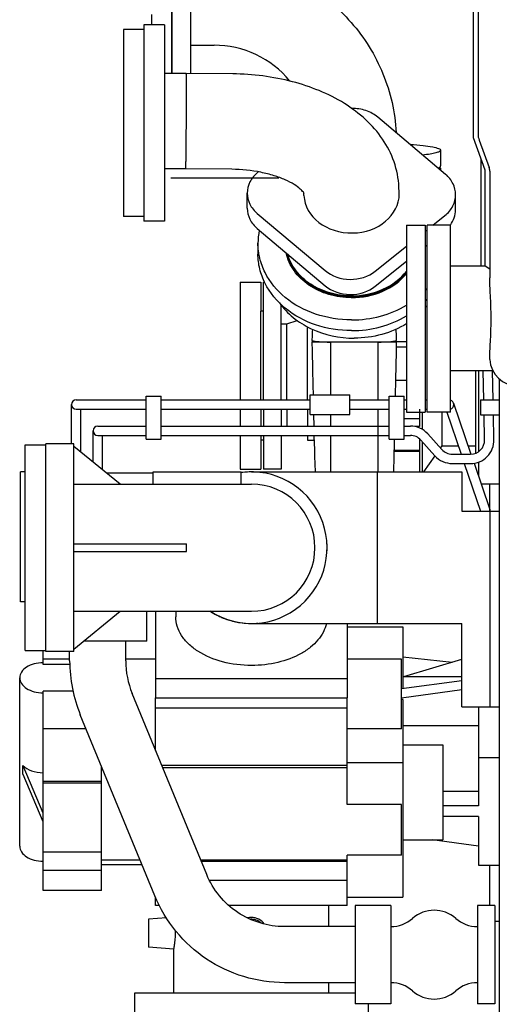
# Model space of a CAD drawing. Header units: millimetres. Extents: x 0 to 1189, y 0 to 841.
# Tile 57 of 77: x 604 to 630, y 575 to 627. Entities that reach past the tile are written whole.
import ezdxf

# ---------------------------------------------------------------- set-up
doc = ezdxf.new("R2010")
doc.units = ezdxf.units.MM
doc.header["$LTSCALE"] = 65.395
doc.layers.get('0').update_dxf_attribs({"linetype": 'CONTINUOUS'})
for name, color, linetype in [('1907_060000_TLKS_KGS_V_ABL6', 7, 'CONTINUOUS'), ('1907_061000_TLKS_KGS_V_ABL7', 7, 'CONTINUOUS'), ('1907_641000_07_SIMPLE1_T1_X_PBL9', 7, 'CONTINUOUS'), ('1907_641000_07_SIMPLE1_X_ABL8', 7, 'CONTINUOUS'), ('1907_644000_03_SIMPLE1_T1_X_PBL25', 7, 'CONTINUOUS'), ('1907_644000_03_SIMPLE1_T2_X_PBL23', 7, 'CONTINUOUS'), ('1907_644000_03_SIMPLE1_X_ABL22', 7, 'CONTINUOUS'), ('1907_644000_04_SIMPLE1_T1_X_PBL33', 7, 'CONTINUOUS'), ('1907_644000_04_SIMPLE1_X_ABL32', 7, 'CONTINUOUS'), ('1907_765000_04_SIMPLE1_A_ABL26', 7, 'CONTINUOUS'), ('1907_765000_04_SIMPLE1_T1_A_PBL27', 7, 'CONTINUOUS'), ('1907_765000_04_SIMPLE1_T2_A_PBL30', 7, 'CONTINUOUS'), ('1907_833000_32_SIMPLE1_C#AF0_ABL14', 7, 'CONTINUOUS'), ('1907_833000_32_SIMPLE1_T5_C_PBL16', 7, 'CONTINUOUS'), ('1907_833000_32_SIMPLE1_T6_C_PBL21', 7, 'CONTINUOUS'), ('1907_836000_01_SIMPLE1_A_ABL17', 7, 'CONTINUOUS'), ('1907_836000_01_SIMPLE1_T1_A_PBL19', 7, 'CONTINUOUS'), ('1907_836000_01_SIMPLE1_T2_A_PBL18', 7, 'CONTINUOUS'), ('1907_836000_01_SIMPLE1_T2_A_PBL20', 7, 'CONTINUOUS'), ('1907_842000_17_SIMPLE1_H_ABL10', 7, 'CONTINUOUS'), ('1907_842000_17_SIMPLE1_T1_H_PBL11', 7, 'CONTINUOUS'), ('1907_842000_17_SIMPLE1_T2_H_PBL12', 7, 'CONTINUOUS'), ('1937_000000_TLKS_MARKETING_ABL1', 7, 'CONTINUOUS'), ('1937_030000_TLKS_V_ABL2', 7, 'CONTINUOUS'), ('1937_100000_TLKS_V_ABL3', 7, 'CONTINUOUS'), ('1937_111200_08_SIMPLE1_T4_X_PBL79', 7, 'CONTINUOUS'), ('1937_111200_08_SIMPLE1_X_ABL57', 7, 'CONTINUOUS'), ('1937_200000_TLKS_V_ABL34', 7, 'CONTINUOUS'), ('1937_252000_05_SIMPLE1_T1_X_PBL36', 7, 'CONTINUOUS'), ('1937_252000_05_SIMPLE1_X_ABL35', 7, 'CONTINUOUS'), ('1937_800000_TLKS_V_ABL13', 7, 'CONTINUOUS'), ('new_view_1_VBL0', 7, 'CONTINUOUS')]:
    doc.layers.add(name, color=color, linetype=linetype)

# ---------------------------------------------------------------- blocks, each defined once
blk = doc.blocks.new('1937_111200_08_SIMPLE1_T4_X_PBL79', base_point=(626.168, 593.281))
at = {"layer": '1937_111200_08_SIMPLE1_T4_X_PBL79', "color": 7, "linetype": 'Continuous'}
blk.add_line((624.85, 593.42), (627.487, 593.143), dxfattribs=at)
blk = doc.blocks.new('1937_111200_08_SIMPLE1_X_ABL57', base_point=(717.675, 603.75))
at = {"layer": '1937_111200_08_SIMPLE1_T4_X_PBL79'}
blk.add_blockref('1937_111200_08_SIMPLE1_T4_X_PBL79', (626.168, 593.281), dxfattribs=at)
blk = doc.blocks.new('1937_100000_TLKS_V_ABL3', base_point=(723.52, 621.515))
at = {"layer": '1937_111200_08_SIMPLE1_X_ABL57'}
blk.add_blockref('1937_111200_08_SIMPLE1_X_ABL57', (717.675, 603.75), dxfattribs=at)
blk = doc.blocks.new('1907_833000_32_SIMPLE1_T5_C_PBL16', base_point=(611, 621.95125))
at = {"layer": '1907_833000_32_SIMPLE1_T5_C_PBL16', "color": 7, "linetype": 'Continuous'}
for p, q in [((609.9, 626.95125), (609.9, 616.95125)), ((611, 626.95125), (609.9, 626.95125)), ((611, 627.20125), (611, 616.70125)), ((612.1, 627.20125), (611, 627.20125)), ((612.1, 627.20125), (612.1, 616.70125)), ((611, 616.95125), (609.9, 616.95125)), ((612.1, 616.70125), (611, 616.70125))]:
    blk.add_line(p, q, dxfattribs=at)
blk = doc.blocks.new('1907_833000_32_SIMPLE1_T6_C_PBL21', base_point=(619.889, 617.73))
at = {"layer": '1907_833000_32_SIMPLE1_T6_C_PBL21', "color": 7, "linetype": 'Continuous'}
for p, q in [((613.264, 624.605), (612.1, 624.605)), ((615.752, 624.579), (613.264, 624.605)), ((627.139, 619.211), (623.511, 622.263)), ((613.237, 619.505), (612.1, 619.505)), ((615.699, 619.479), (613.237, 619.505)), ((617.124, 619.34), (617.098, 619.32)), ((624.658, 618.249), (624.644, 618.535)), ((616.524, 617.397), (616.524, 618.205)), ((619.56, 618.081), (619.554, 618.214)), ((624.66, 618.165), (624.658, 618.249)), ((627.677, 617.317), (627.677, 618.125)), ((617.063, 617.119), (620.691, 614.067)), ((626.463, 616.5), (627.103, 617.01)), ((617.063, 616.311), (620.691, 613.259)), ((626.05, 616.17), (626.15, 616.25)), ((617.1, 615.525), (617.1, 614.952)), ((623.378, 614.038), (625.05, 615.372)), ((626.05, 615.362), (626.15, 615.442)), ((623.378, 613.23), (625.05, 614.564)), ((626.058, 613.022), (626.059, 613.024))]:
    blk.add_line(p, q, dxfattribs=at)
for centre, radius, start, end in [((626.163, 617.427), 1.542, 322.8827, 323.1829), ((620.488, 615.523), 3.388, 168.1895, 179.9638), ((622.946, 615.956), 4.277, 316.7267, 318.5558), ((622.945, 615.383), 4.278, 316.6961, 318.5557)]:
    blk.add_arc(centre, radius, start, end, dxfattribs=at)
blk.add_ellipse((622.109, 618.165), major_axis=(2.551, 0), ratio=0.818829, start_param=-3.101509, end_param=0, dxfattribs=at)
for points, knots in [([(613.274, 623.518), (613.274, 623.597), (613.274, 623.749), (613.273, 623.963), (613.272, 624.149), (613.271, 624.306), (613.27, 624.416), (613.269, 624.488), (613.268, 624.529), (613.267, 624.56), (613.267, 624.585), (613.264, 624.595), (613.265, 624.605), (613.264, 624.605)], [0, 0, 0, 0, 0.220217, 0.417925, 0.590293, 0.734838, 0.849484, 0.895064, 0.932587, 0.961921, 0.982964, 0.99565, 1, 1, 1, 1]), ([(624.644, 618.535), (624.622, 618.99), (624.442, 619.898), (623.807, 621.132), (622.88, 622.185), (621.316, 623.351), (618.907, 624.31), (616.825, 624.568), (615.752, 624.579)], [0, 0, 0, 0, 0.116027, 0.232221, 0.349746, 0.47052, 0.726528, 1, 1, 1, 1]), ([(613.237, 619.505), (613.239, 619.505), (613.237, 619.517), (613.241, 619.531), (613.241, 619.563), (613.243, 619.603), (613.244, 619.655), (613.247, 619.747), (613.249, 619.888), (613.252, 620.087), (613.256, 620.323), (613.259, 620.59), (613.262, 620.996), (613.267, 621.543), (613.271, 622.218), (613.273, 622.88), (613.274, 623.312), (613.274, 623.518)], [0, 0, 0, 0, 0.001513, 0.005948, 0.013303, 0.023547, 0.036633, 0.052501, 0.092274, 0.14213, 0.201143, 0.268219, 0.342113, 0.504767, 0.677086, 0.846333, 1, 1, 1, 1]), ([(623.511, 622.263), (623.326, 622.418), (622.879, 622.66), (622.379, 622.736), (622.126, 622.733)], [0, 0, 0, 0, 0.487808, 1, 1, 1, 1]), ([(619.568, 618.19), (619.558, 618.213), (619.496, 618.297), (619.328, 618.466), (619.006, 618.695), (618.536, 618.938), (617.939, 619.159), (616.988, 619.399), (616.222, 619.474), (615.699, 619.479)], [0, 0, 0, 0, 0.01774, 0.074481, 0.170184, 0.298845, 0.452933, 0.625366, 1, 1, 1, 1]), ([(617.098, 619.32), (616.926, 619.182), (616.635, 618.847), (616.524, 618.413), (616.524, 618.205)], [0, 0, 0, 0, 0.515711, 1, 1, 1, 1]), ([(627.677, 618.125), (627.677, 618.326), (627.574, 618.745), (627.302, 619.074), (627.139, 619.211)], [0, 0, 0, 0, 0.485113, 1, 1, 1, 1]), ([(616.524, 618.205), (616.524, 618.004), (616.627, 617.585), (616.9, 617.256), (617.063, 617.119)], [0, 0, 0, 0, 0.485112, 1, 1, 1, 1]), ([(627.103, 617.01), (627.276, 617.148), (627.567, 617.483), (627.677, 617.917), (627.677, 618.125)], [0, 0, 0, 0, 0.515711, 1, 1, 1, 1]), ([(616.524, 617.397), (616.524, 617.196), (616.627, 616.777), (616.9, 616.448), (617.063, 616.311)], [0, 0, 0, 0, 0.485112, 1, 1, 1, 1]), ([(627.397, 616.503), (627.486, 616.622), (627.627, 616.882), (627.677, 617.174), (627.677, 617.317)], [0, 0, 0, 0, 0.508336, 1, 1, 1, 1]), ([(622.1, 611.429), (621.454, 611.429), (620.181, 611.631), (618.529, 612.508), (617.558, 613.662), (617.166, 614.713), (617.1, 615.257), (617.1, 615.525)], [0, 0, 0, 0, 0.272025, 0.531499, 0.772108, 0.887073, 1, 1, 1, 1]), ([(622.1, 610.856), (621.454, 610.856), (620.181, 611.058), (618.529, 611.934), (617.558, 613.089), (617.166, 614.14), (617.1, 614.683), (617.1, 614.952)], [0, 0, 0, 0, 0.272025, 0.531499, 0.772108, 0.887073, 1, 1, 1, 1]), ([(622.1, 612.617), (621.692, 612.617), (620.887, 612.73), (619.81, 613.227), (618.99, 614.002), (618.681, 614.67), (618.607, 615.007)], [0, 0, 0, 0, 0.269303, 0.528644, 0.771899, 1, 1, 1, 1]), ([(622.1, 612.675), (621.7, 612.675), (620.91, 612.784), (619.848, 613.262), (619.03, 614.01), (618.709, 614.658), (618.625, 614.988)], [0, 0, 0, 0, 0.268788, 0.527986, 0.771551, 1, 1, 1, 1]), ([(622.1, 612.716), (621.712, 612.716), (620.945, 612.82), (619.91, 613.278), (619.106, 613.994), (618.78, 614.618), (618.69, 614.936)], [0, 0, 0, 0, 0.268373, 0.527447, 0.771253, 1, 1, 1, 1]), ([(620.691, 614.067), (621.052, 613.764), (622.027, 613.441), (623.007, 613.743), (623.378, 614.038)], [0, 0, 0, 0, 0.499191, 1, 1, 1, 1]), ([(622.1, 612.716), (622.675, 612.716), (623.797, 612.937), (624.731, 613.626), (625.057, 614.049)], [0, 0, 0, 0, 0.518386, 1, 1, 1, 1]), ([(622.1, 612.675), (622.671, 612.675), (623.786, 612.891), (624.722, 613.561), (625.057, 613.974)], [0, 0, 0, 0, 0.517702, 1, 1, 1, 1]), ([(622.1, 612.617), (622.671, 612.617), (623.786, 612.833), (624.722, 613.503), (625.057, 613.916)], [0, 0, 0, 0, 0.517702, 1, 1, 1, 1]), ([(620.691, 613.259), (621.052, 612.955), (622.027, 612.633), (623.007, 612.935), (623.378, 613.23)], [0, 0, 0, 0, 0.499191, 1, 1, 1, 1]), ([(622.1, 611.429), (622.622, 611.429), (623.656, 611.561), (624.62, 611.961), (625.055, 612.221)], [0, 0, 0, 0, 0.507857, 1, 1, 1, 1]), ([(622.1, 610.856), (622.622, 610.856), (623.656, 610.988), (624.62, 611.387), (625.055, 611.647)], [0, 0, 0, 0, 0.507857, 1, 1, 1, 1])]:
    blk.add_open_spline(points, degree=3, knots=knots, dxfattribs=at)
blk = doc.blocks.new('1907_833000_32_SIMPLE1_C#AF0_ABL14', base_point=(740.662, 648.301))
at = {"layer": '1907_833000_32_SIMPLE1_T5_C_PBL16'}
blk.add_blockref('1907_833000_32_SIMPLE1_T5_C_PBL16', (611, 621.951), dxfattribs=at)
at = {"layer": '1907_833000_32_SIMPLE1_T6_C_PBL21'}
blk.add_blockref('1907_833000_32_SIMPLE1_T6_C_PBL21', (619.889, 617.73), dxfattribs=at)
blk = doc.blocks.new('1937_800000_TLKS_V_ABL13', base_point=(740.662, 648.301))
at = {"layer": '1907_833000_32_SIMPLE1_C#AF0_ABL14'}
blk.add_blockref('1907_833000_32_SIMPLE1_C#AF0_ABL14', (740.662, 648.301), dxfattribs=at)
blk = doc.blocks.new('1937_252000_05_SIMPLE1_T1_X_PBL36', base_point=(629.75, 590.444))
at = {"layer": '1937_252000_05_SIMPLE1_T1_X_PBL36', "color": 7, "linetype": 'Continuous'}
for p, q in [((630, 608.288), (630, 572.6)), ((629.5, 601.205), (629.5, 602.675)), ((629.5, 580.13), (629.5, 582.292)), ((630, 579.275), (629.775, 579.275))]:
    blk.add_line(p, q, dxfattribs=at)
blk = doc.blocks.new('1937_252000_05_SIMPLE1_X_ABL35', base_point=(629.75, 590.444))
at = {"layer": '1937_252000_05_SIMPLE1_T1_X_PBL36'}
blk.add_blockref('1937_252000_05_SIMPLE1_T1_X_PBL36', (629.75, 590.444), dxfattribs=at)
blk = doc.blocks.new('1937_200000_TLKS_V_ABL34', base_point=(718.633, 646.45))
at = {"layer": '1937_252000_05_SIMPLE1_X_ABL35'}
blk.add_blockref('1937_252000_05_SIMPLE1_X_ABL35', (629.75, 590.444), dxfattribs=at)
blk = doc.blocks.new('1937_030000_TLKS_V_ABL2', base_point=(745.133, 629.78))
at = {"layer": '1937_100000_TLKS_V_ABL3'}
blk.add_blockref('1937_100000_TLKS_V_ABL3', (723.52, 621.515), dxfattribs=at)
at = {"layer": '1937_200000_TLKS_V_ABL34'}
blk.add_blockref('1937_200000_TLKS_V_ABL34', (718.633, 646.45), dxfattribs=at)
at = {"layer": '1937_800000_TLKS_V_ABL13'}
blk.add_blockref('1937_800000_TLKS_V_ABL13', (740.662, 648.301), dxfattribs=at)
blk = doc.blocks.new('1907_641000_07_SIMPLE1_T1_X_PBL9', base_point=(617.175, 584.667))
at = {"layer": '1907_641000_07_SIMPLE1_T1_X_PBL9', "color": 7, "linetype": 'Continuous'}
for p, q in [((621.875, 595.034), (624.85, 595.034)), ((624.85, 595.034), (624.85, 591.733)), ((605.6, 593.021), (605.6, 593.755)), ((607.025, 593.291), (605.6, 593.291)), ((611.625, 593.291), (610.025, 593.291)), ((624.775, 593.291), (621.875, 593.291)), ((624.775, 589.581), (624.775, 593.291)), ((624.908, 592.37), (628, 593.297)), ((607.034, 593.021), (605.6, 593.021)), ((604.35, 583.302), (604.35, 592.303)), ((624.775, 591.722), (628, 592.158)), ((624.85, 592.37), (628, 592.37)), ((605.6, 580.938), (605.6, 591.585)), ((607.207, 591.585), (605.6, 591.585)), ((624.775, 591.24), (628, 591.676)), ((611.625, 588.419), (611.625, 591.234)), ((621.875, 591.221), (611.625, 591.221)), ((621.875, 585.525), (621.875, 591.234)), ((624.85, 591.149), (624.775, 591.149)), ((624.85, 591.149), (624.85, 580.57)), ((621.875, 590.675), (611.625, 590.675)), ((628.9, 590.755), (628.9, 585.454)), ((607.901, 589.581), (605.6, 589.581)), ((624.775, 589.581), (621.875, 589.581)), ((624.85, 589.75), (628.9, 589.75)), ((624.85, 588.721), (627, 588.721)), ((627, 588.721), (627, 583.635)), ((628.9, 588.042), (630, 588.042)), ((604.525, 587.158), (604.525, 587.622)), ((604.525, 587.617), (605.597, 585.083)), ((608.725, 580.938), (608.725, 587.582)), ((621.875, 587.616), (611.956, 587.616)), ((621.875, 587.494), (612.006, 587.494)), ((621.875, 587.771), (624.85, 587.771)), ((604.525, 587.158), (605.597, 584.623)), ((605.597, 587.229), (605.597, 584.623)), ((608.725, 586.761), (605.6, 586.761)), ((608.725, 586.67), (605.6, 586.67)), ((627, 586.241), (628.9, 586.241)), ((624.775, 585.525), (621.875, 585.525)), ((624.775, 582.816), (624.775, 585.525)), ((628.9, 585.454), (627, 585.454)), ((628.9, 584.88), (627, 584.88)), ((628.9, 584.88), (628.9, 582.292)), ((624.85, 583.635), (627, 583.635)), ((628.9, 583.3), (626.423, 583.635)), ((608.725, 582.985), (605.6, 582.985)), ((621.875, 580.127), (621.875, 582.816)), ((624.775, 582.816), (621.875, 582.816)), ((610.795, 582.56), (608.725, 582.56)), ((610.896, 582.314), (608.725, 582.314)), ((621.875, 582.56), (614.04, 582.56)), ((621.875, 582.489), (614.069, 582.489)), ((628.9, 582.292), (630, 582.292)), ((608.725, 581.995), (605.6, 581.995)), ((621.875, 581.461), (614.514, 581.461)), ((608.725, 580.938), (605.6, 580.938)), ((611.625, 580.127), (611.625, 580.557)), ((621.875, 580.57), (624.85, 580.57)), ((611.827, 580.127), (611.625, 580.127)), ((621.875, 580.127), (615.546, 580.127)), ((620.9, 579.005), (620.9, 580.127)), ((612.203, 579.467), (611.25, 579.4)), ((611.25, 579.4), (611.25, 577.9)), ((612.6, 577.806), (611.25, 577.9)), ((612.6, 575.45), (612.6, 577.806)), ((620.9, 575.45), (620.9, 576.005)), ((610.5, 575.45), (610.5, 574.3)), ((622.3, 575.45), (610.5, 575.45)), ((623, 574.88), (623, 574.3)), ((623, 574.3), (610.5, 574.3))]:
    blk.add_line(p, q, dxfattribs=at)
for centre, radius, start, end in [((605.134, 588.185), 0.829, 222.7462, 222.9432), ((616.75, 578.635), 0.86, 90.0248, 104.3144), ((616.75, 578.65), 0.75, 46.2941, 93.7185)]:
    blk.add_arc(centre, radius, start, end, dxfattribs=at)
for points, knots in [([(605.6, 593.106), (605.439, 593.106), (605.13, 593.069), (604.723, 592.903), (604.43, 592.645), (604.35, 592.41), (604.35, 592.303)], [0, 0, 0, 0, 0.297416, 0.56961, 0.801496, 1, 1, 1, 1]), ([(604.35, 592.303), (604.35, 592.196), (604.43, 591.961), (604.723, 591.703), (605.13, 591.537), (605.439, 591.499), (605.6, 591.499)], [0, 0, 0, 0, 0.198504, 0.43039, 0.702584, 1, 1, 1, 1]), ([(604.527, 587.62), (604.649, 587.489), (605, 587.289), (605.389, 587.229), (605.597, 587.229)], [0, 0, 0, 0, 0.462731, 1, 1, 1, 1]), ([(604.35, 583.302), (604.35, 583.195), (604.43, 582.96), (604.723, 582.702), (605.13, 582.536), (605.439, 582.498), (605.6, 582.498)], [0, 0, 0, 0, 0.198504, 0.43039, 0.702584, 1, 1, 1, 1]), ([(617.44, 579.143), (617.363, 579.251), (617.152, 579.431), (616.883, 579.494), (616.75, 579.494)], [0, 0, 0, 0, 0.499093, 1, 1, 1, 1]), ([(612.6, 577.806), (612.6, 577.812), (612.609, 577.838), (612.617, 577.896), (612.635, 577.989), (612.653, 578.113), (612.671, 578.262), (612.688, 578.492), (612.69, 578.671), (612.686, 578.793)], [0, 0, 0, 0, 0.020402, 0.080451, 0.176934, 0.30507, 0.458915, 0.631488, 1, 1, 1, 1])]:
    blk.add_open_spline(points, degree=3, knots=knots, dxfattribs=at)
blk = doc.blocks.new('1907_641000_07_SIMPLE1_X_ABL8', base_point=(617.175, 584.667))
at = {"layer": '1907_641000_07_SIMPLE1_T1_X_PBL9'}
blk.add_blockref('1907_641000_07_SIMPLE1_T1_X_PBL9', (617.175, 584.667), dxfattribs=at)
blk = doc.blocks.new('1907_842000_17_SIMPLE1_T1_H_PBL11', base_point=(617.2, 597.434))
at = {"layer": '1907_842000_17_SIMPLE1_T1_H_PBL11', "color": 7, "linetype": 'Continuous'}
for p, q in [((629.05, 614.3), (629.05, 619.988)), ((629.179, 607.15), (629.144, 608.7)), ((629.179, 607.15), (629.144, 608.7)), ((629.679, 607.15), (629.644, 608.7)), ((629.679, 607.15), (629.644, 608.7)), ((611.125, 605.053), (611.125, 607.352)), ((611.125, 607.352), (611.925, 607.352)), ((611.925, 605.053), (611.925, 607.352)), ((619.888, 607.427), (622.013, 607.427)), ((619.888, 606.378), (619.888, 607.427)), ((622.013, 606.378), (622.013, 607.427)), ((624.125, 605.055), (624.125, 607.355)), ((624.125, 607.355), (624.925, 607.355)), ((624.925, 605.055), (624.925, 607.355)), ((607.125, 604.805), (607.125, 606.903)), ((607.375, 607.153), (611.125, 607.153)), ((608.375, 607.153), (611.125, 607.153)), ((611.925, 607.153), (619.888, 607.153)), ((611.925, 607.153), (619.888, 607.153)), ((622.013, 607.153), (624.125, 607.153)), ((622.013, 607.153), (624.125, 607.153)), ((624.925, 607.153), (625.05, 607.153)), ((624.925, 607.153), (625.05, 607.153)), ((626.05, 607.153), (626.15, 607.153)), ((626.05, 607.153), (626.15, 607.153)), ((627.562, 606.983), (628.494, 604.256)), ((629, 607.15), (629, 606.35)), ((629, 607.15), (630, 607.15)), ((607.375, 606.653), (611.125, 606.653)), ((607.625, 604.363), (607.625, 606.653)), ((608.375, 606.653), (611.125, 606.653)), ((611.925, 606.653), (619.888, 606.653)), ((611.925, 606.653), (619.888, 606.653)), ((619.888, 606.378), (622.013, 606.378)), ((622.013, 606.653), (624.125, 606.653)), ((622.013, 606.653), (624.125, 606.653)), ((624.925, 606.653), (625.05, 606.653)), ((624.925, 606.653), (625.05, 606.653)), ((626.05, 606.653), (626.15, 606.653)), ((626.05, 606.653), (626.15, 606.653)), ((627.198, 606.5), (627.966, 604.255)), ((629, 606.35), (630, 606.35)), ((629.227, 605.022), (629.197, 606.35)), ((629.227, 605.022), (629.197, 606.35)), ((629.727, 605.033), (629.697, 606.35)), ((629.727, 605.033), (629.697, 606.35)), ((608.525, 605.755), (611.125, 605.755)), ((609.525, 605.755), (611.125, 605.755)), ((611.925, 605.755), (624.125, 605.755)), ((611.925, 605.755), (624.125, 605.755)), ((624.925, 605.755), (625.255, 605.755)), ((624.925, 605.755), (625.255, 605.755)), ((608.275, 603.833), (608.275, 605.505)), ((608.525, 605.255), (611.125, 605.255)), ((608.775, 603.425), (608.775, 605.255)), ((609.525, 605.255), (611.125, 605.255)), ((611.925, 605.255), (624.125, 605.255)), ((611.925, 605.255), (624.125, 605.255)), ((624.925, 605.255), (625.255, 605.255)), ((624.925, 605.255), (625.255, 605.255)), ((626.184, 605.341), (626.938, 604.503)), ((605.75, 593.705), (605.75, 604.805)), ((607.25, 604.805), (605.75, 604.805)), ((607.25, 593.705), (607.25, 604.805)), ((611.125, 605.053), (611.925, 605.053)), ((624.125, 605.055), (624.925, 605.055)), ((625.812, 605.007), (626.566, 604.169)), ((609.727, 602.649), (607.25, 604.669)), ((627.495, 604.255), (628.477, 604.255)), ((627.495, 603.755), (628.477, 603.755)), ((628.137, 603.755), (629.009, 601.205)), ((628.66, 603.771), (629.507, 601.294)), ((604.4, 596.355), (604.4, 603.305)), ((604.65, 603.305), (604.4, 603.305)), ((608.984, 603.255), (611.5, 603.255)), ((611.5, 602.655), (611.5, 603.305)), ((611.5, 603.305), (616.2, 603.305)), ((616.2, 602.655), (616.2, 603.305)), ((616.2, 603.267), (616.2, 603.268)), ((616.75, 603.305), (628, 603.305)), ((623.5, 595.205), (623.5, 603.305)), ((628, 603.305), (628, 601.205)), ((607.25, 602.649), (609.727, 602.649)), ((609.719, 602.655), (616.75, 602.655)), ((628, 601.205), (630, 601.205)), ((629.5, 601.205), (629.5, 590.755)), ((607.25, 599.455), (613.283, 599.455)), ((613.283, 599.055), (613.283, 599.455)), ((607.25, 599.055), (613.283, 599.055)), ((604.65, 596.355), (604.4, 596.355)), ((607.25, 595.861), (609.727, 595.861)), ((607.25, 593.841), (609.727, 595.861)), ((609.719, 595.855), (616.75, 595.855)), ((611.15, 594.255), (611.15, 595.855)), ((611.625, 595.855), (611.625, 591.234)), ((612.7, 595.855), (612.7, 595.563)), ((616.75, 595.205), (628, 595.205)), ((621.875, 595.205), (621.875, 591.234)), ((628, 590.755), (628, 595.205)), ((611.15, 594.255), (607.757, 594.255)), ((610.025, 593.205), (610.025, 594.255)), ((607.25, 593.705), (605.75, 593.705)), ((607.025, 593.205), (607.025, 593.705)), ((611.625, 592.268), (621.875, 592.268)), ((614.358, 581.787), (610.368, 591.469)), ((611.625, 591.234), (621.875, 591.234)), ((628, 590.755), (630, 590.755)), ((611.584, 580.644), (607.595, 590.326)), ((622.3, 580.13), (622.3, 574.88)), ((624.21, 580.13), (622.3, 580.13)), ((624.21, 580.13), (624.21, 574.88)), ((628.84, 580.13), (628.84, 574.88)), ((629.775, 580.13), (628.84, 580.13)), ((629.775, 580.13), (629.775, 574.88)), ((622.3, 579.005), (618.52, 579.005)), ((622.3, 576.005), (618.52, 576.005)), ((624.21, 574.88), (622.3, 574.88)), ((629.775, 574.88), (628.84, 574.88))]:
    blk.add_line(p, q, dxfattribs=at)
for centre, radius, start, end in [((607.375, 606.903), 0.25, 90, 270), ((627.325, 606.903), 0.25, 287.5612, 72.4388), ((608.525, 605.505), 0.25, 90, 270), ((625.255, 604.505), 1.25, 41.9872, 90), ((625.255, 604.505), 0.75, 41.9872, 90), ((628.477, 605.005), 1.25, 270, 1.2939), ((628.477, 605.005), 0.75, 270, 1.2939), ((627.495, 605.005), 1.25, 221.9872, 270), ((627.495, 605.005), 0.75, 221.9872, 270), ((616.75, 599.255), 4.05, 236.6119, 97.8051), ((616.75, 599.25), 4.055, 97.0081, 97.7999), ((616.751, 599.249), 4.056, 96.5324, 97.0081), ((616.75, 599.251), 4.054, 90.0052, 96.5323), ((616.75, 599.254), 4.051, 85.0013, 89.9968), ((616.75, 599.255), 3.4, 270, 90), ((628.768, 601.042), 0.78, 12.0989, 18.8498), ((616.75, 599.255), 4.05, 356.6727, 3.3268), ((616.748, 599.251), 4.046, 237.1774, 238.1982), ((616.752, 599.26), 4.055, 238.1994, 242.2062), ((616.752, 599.259), 4.055, 242.206, 244.9565), ((616.748, 599.25), 4.045, 244.9572, 249.2394), ((616.749, 599.254), 4.049, 249.2407, 249.9693), ((616.752, 599.261), 4.056, 249.9705, 254.2605), ((616.751, 599.258), 4.053, 254.2605, 256.8573), ((616.749, 599.25), 4.045, 256.8591, 261.2566), ((616.75, 599.259), 4.054, 261.2574, 269.9947), ((616.75, 599.256), 4.051, 270.0032, 274.9986), ((614.584, 593.204), 7.559, 179.9943, 202.3858), ((614.586, 593.205), 4.561, 179.996, 202.3742), ((624.21, 580.755), 1.75, 270.0005, 311.4096), ((626.525, 578.13), 1.75, 48.5904, 131.4096), ((628.84, 580.755), 1.75, 228.5904, 270), ((624.21, 574.255), 1.75, 48.5904, 89.9995), ((628.84, 574.255), 1.75, 90, 131.4096), ((626.525, 576.88), 1.75, 228.5904, 311.4096)]:
    blk.add_arc(centre, radius, start, end, dxfattribs=at)
for points, knots in [([(616.75, 592.959), (616.229, 592.959), (615.228, 593.081), (614.087, 593.545), (613.381, 594.088), (612.997, 594.54), (612.756, 595.038), (612.7, 595.391), (612.7, 595.563)], [0, 0, 0, 0, 0.296408, 0.567679, 0.689045, 0.800088, 0.90253, 1, 1, 1, 1]), ([(620.762, 595.205), (620.728, 595.048), (620.611, 594.732), (620.317, 594.3), (619.91, 593.912), (619.215, 593.453), (618.149, 593.062), (617.227, 592.959), (616.75, 592.959)], [0, 0, 0, 0, 0.098096, 0.202824, 0.316266, 0.439088, 0.709162, 1, 1, 1, 1]), ([(618.52, 579.005), (618.079, 579.005), (617.191, 579.136), (615.978, 579.71), (614.985, 580.611), (614.526, 581.38), (614.358, 581.787)], [0, 0, 0, 0, 0.250278, 0.500419, 0.750331, 1, 1, 1, 1]), ([(618.52, 576.005), (617.785, 576.005), (616.306, 576.224), (614.286, 577.181), (612.63, 578.682), (611.864, 579.965), (611.584, 580.644)], [0, 0, 0, 0, 0.250101, 0.500152, 0.75012, 1, 1, 1, 1])]:
    blk.add_open_spline(points, degree=3, knots=knots, dxfattribs=at)
blk = doc.blocks.new('1907_842000_17_SIMPLE1_T2_H_PBL12', base_point=(605.2, 599.255))
at = {"layer": '1907_842000_17_SIMPLE1_T2_H_PBL12', "color": 7, "linetype": 'Continuous'}
for p, q in [((604.65, 593.755), (604.65, 604.755)), ((604.65, 604.755), (605.75, 604.755)), ((604.65, 593.755), (605.75, 593.755))]:
    blk.add_line(p, q, dxfattribs=at)
blk = doc.blocks.new('1907_842000_17_SIMPLE1_H_ABL10', base_point=(617.2, 597.434))
at = {"layer": '1907_842000_17_SIMPLE1_T1_H_PBL11'}
blk.add_blockref('1907_842000_17_SIMPLE1_T1_H_PBL11', (617.2, 597.434), dxfattribs=at)
at = {"layer": '1907_842000_17_SIMPLE1_T2_H_PBL12'}
blk.add_blockref('1907_842000_17_SIMPLE1_T2_H_PBL12', (605.2, 599.255), dxfattribs=at)
blk = doc.blocks.new('1907_836000_01_SIMPLE1_T2_A_PBL18', base_point=(611.95, 627.528))
at = {"layer": '1907_836000_01_SIMPLE1_T2_A_PBL18', "color": 7, "linetype": 'Continuous'}
for p, q in [((612.5, 630.451), (612.5, 624.605)), ((611.4, 627.751), (611.4, 627.201))]:
    blk.add_line(p, q, dxfattribs=at)
blk = doc.blocks.new('1907_836000_01_SIMPLE1_T1_A_PBL19', base_point=(619.688, 625.014))
at = {"layer": '1907_836000_01_SIMPLE1_T1_A_PBL19', "color": 7, "linetype": 'Continuous'}
for p, q in [((612.5, 624.605), (612.5, 630.451)), ((613.5, 624.602), (613.5, 630.451)), ((613.5, 626.111), (614.75, 626.111)), ((626.875, 620.504), (626.875, 619.657))]:
    blk.add_line(p, q, dxfattribs=at)
blk.add_arc((614.753, 620.863), 5.249, 39.4555, 90.036, dxfattribs=at)
for points, knots in [([(616.555, 630.469), (617.612, 630.27), (619.675, 629.517), (622.22, 627.445), (623.953, 624.661), (624.437, 622.52), (624.497, 621.449)], [0, 0, 0, 0, 0.250243, 0.500327, 0.750228, 1, 1, 1, 1]), ([(625.249, 620.811), (625.478, 620.794), (625.88, 620.758), (626.386, 620.691), (626.696, 620.621), (626.839, 620.562), (626.875, 620.521), (626.875, 620.504)], [0, 0, 0, 0, 0.410017, 0.719256, 0.915032, 0.969504, 1, 1, 1, 1]), ([(625.909, 620.257), (626.047, 620.273), (626.288, 620.304), (626.562, 620.354), (626.728, 620.401), (626.812, 620.434), (626.875, 620.474), (626.875, 620.504)], [0, 0, 0, 0, 0.411374, 0.716649, 0.827557, 0.91048, 1, 1, 1, 1]), ([(626.739, 619.56), (626.775, 619.573), (626.826, 619.59), (626.875, 619.637), (626.875, 619.657)], [0, 0, 0, 0, 0.65385, 1, 1, 1, 1])]:
    blk.add_open_spline(points, degree=3, knots=knots, dxfattribs=at)
blk = doc.blocks.new('1907_836000_01_SIMPLE1_T2_A_PBL20', base_point=(616.7, 608.45))
at = {"layer": '1907_836000_01_SIMPLE1_T2_A_PBL20', "color": 7, "linetype": 'Continuous'}
for p, q in [((616.15, 613.45), (616.15, 607.1525)), ((616.15, 613.45), (617.25, 613.45)), ((617.25, 613.45), (617.25, 611.9)), ((616.15, 606.6525), (616.15, 605.755)), ((616.15, 605.255), (616.15, 603.45)), ((617.25, 605), (617.25, 603.45)), ((616.15, 603.45), (617.25, 603.45))]:
    blk.add_line(p, q, dxfattribs=at)
blk = doc.blocks.new('1907_836000_01_SIMPLE1_A_ABL17', base_point=(619.138, 616.959))
at = {"layer": '1907_836000_01_SIMPLE1_T1_A_PBL19'}
blk.add_blockref('1907_836000_01_SIMPLE1_T1_A_PBL19', (619.688, 625.014), dxfattribs=at)
at = {"layer": '1907_836000_01_SIMPLE1_T2_A_PBL18'}
blk.add_blockref('1907_836000_01_SIMPLE1_T2_A_PBL18', (611.95, 627.528), dxfattribs=at)
at = {"layer": '1907_836000_01_SIMPLE1_T2_A_PBL20'}
blk.add_blockref('1907_836000_01_SIMPLE1_T2_A_PBL20', (616.7, 608.45), dxfattribs=at)
blk = doc.blocks.new('1907_644000_03_SIMPLE1_T2_X_PBL23', base_point=(617.8, 608.45))
at = {"layer": '1907_644000_03_SIMPLE1_T2_X_PBL23', "color": 7, "linetype": 'Continuous'}
for p, q in [((617.4, 607.153), (617.4, 613.45)), ((617.461, 613.45), (617.4, 613.45)), ((618.35, 607.153), (618.35, 612.209)), ((617.25, 607.153), (617.25, 611.9)), ((617.4, 611.9), (617.25, 611.9)), ((617.25, 606.653), (617.25, 605.755)), ((617.4, 606.653), (617.4, 605.755)), ((618.35, 606.653), (618.35, 605.755)), ((617.25, 605.255), (617.25, 605)), ((617.4, 605.255), (617.4, 603.45)), ((618.35, 605.255), (618.35, 603.45)), ((617.4, 605), (617.25, 605)), ((618.35, 603.45), (617.4, 603.45))]:
    blk.add_line(p, q, dxfattribs=at)
blk = doc.blocks.new('1907_644000_03_SIMPLE1_T1_X_PBL25', base_point=(624.124, 607.51))
at = {"layer": '1907_644000_03_SIMPLE1_T1_X_PBL25', "color": 7, "linetype": 'Continuous'}
for p, q in [((618.35, 611.22), (618.636, 611.22)), ((618.636, 611.22), (619.202, 611.395)), ((618.636, 607.153), (618.636, 611.22)), ((619.75, 607.153), (619.75, 611.056)), ((624.51, 610.553), (624.487, 610.938)), ((624.518, 610.348), (624.51, 610.553)), ((620.078, 610.255), (620.493, 610.26)), ((620.246, 610.279), (620.246, 610.257)), ((623.519, 610.246), (620.981, 610.246)), ((620.981, 610.246), (620.983, 607.426)), ((623.519, 610.246), (623.518, 607.15)), ((624.02, 610.261), (624.227, 610.261)), ((624.227, 610.261), (624.495, 610.254)), ((624.509, 609.729), (624.519, 610.252)), ((625.05, 609.977), (624.513, 609.977)), ((625.05, 610.254), (624.519, 610.254)), ((624.48, 608.252), (624.509, 609.729)), ((620.013, 608.809), (620.033, 607.926)), ((628.75, 604.325), (628.75, 608.7)), ((628.9, 608.7), (628.9, 604.386)), ((620.033, 607.926), (620.045, 607.428)), ((624.462, 607.355), (624.48, 608.252)), ((625.05, 608.192), (624.479, 608.192)), ((618.636, 606.653), (618.636, 605.755)), ((619.75, 606.653), (619.75, 605.755)), ((620.07, 606.378), (620.085, 605.755)), ((620.983, 606.376), (620.984, 605.75)), ((625.75, 606.653), (625.75, 605.73)), ((625.9, 605.569), (625.9, 606.5)), ((626.95, 604.7), (626.95, 606.5)), ((623.517, 605.752), (623.518, 605.248)), ((625.75, 606.152), (624.925, 606.152)), ((625.75, 605.73), (625.497, 605.73)), ((619.75, 605.255), (619.75, 605)), ((620.098, 605.255), (620.111, 604.799)), ((620.984, 605.25), (620.986, 603.296)), ((623.518, 605.248), (623.517, 603.301)), ((619.75, 605), (620.105, 605)), ((624.41, 604.953), (624.413, 605.055)), ((625.75, 605.063), (625.75, 603.305)), ((625.9, 603.305), (625.9, 604.909)), ((626.867, 604.582), (626.95, 604.7)), ((626.95, 604.7), (627.814, 604.7)), ((628.342, 604.7), (628.75, 604.7)), ((625.75, 604.399), (624.397, 604.399)), ((624.399, 604.477), (625.75, 604.477)), ((625.974, 603.305), (626.574, 604.162)), ((628.75, 604.325), (628.789, 604.325)), ((628.9, 603.83), (628.9, 603.069)), ((624.366, 603.305), (624.375, 603.607)), ((629.035, 602.675), (630, 602.675))]:
    blk.add_line(p, q, dxfattribs=at)
for points in [[(620.017, 610.936), (620.008, 610.801), (619.992, 610.563), (619.981, 610.349)], [(619.981, 610.252), (619.992, 609.76), (620.013, 608.809)], [(620.111, 604.799), (620.118, 604.531), (620.126, 604.28), (620.133, 604.044), (620.14, 603.823), (620.147, 603.618), (620.153, 603.428), (620.158, 603.305)], [(624.375, 603.607), (624.381, 603.822), (624.388, 604.055), (624.394, 604.305), (624.404, 604.675)]]:
    blk.add_lwpolyline(points, dxfattribs=at)
blk.add_arc((623.131, 614.557), 3.826, 319.8899, 322.1337, dxfattribs=at)
for points, knots in [([(618.247, 612.345), (618.454, 612.053), (618.968, 611.512), (620.272, 610.704), (621.462, 610.455), (622.25, 610.455)], [0, 0, 0, 0, 0.235072, 0.482425, 1, 1, 1, 1]), ([(625.057, 611.232), (624.648, 610.976), (623.733, 610.584), (622.748, 610.455), (622.25, 610.455)], [0, 0, 0, 0, 0.491663, 1, 1, 1, 1]), ([(619.981, 610.349), (619.981, 610.339), (620.015, 610.319), (620.072, 610.305), (620.171, 610.287), (620.355, 610.267), (620.629, 610.251), (620.86, 610.246), (620.981, 610.246)], [0, 0, 0, 0, 0.028336, 0.091224, 0.189439, 0.318347, 0.640998, 1, 1, 1, 1]), ([(619.981, 610.252), (619.981, 610.254), (619.994, 610.251), (620.008, 610.255), (620.041, 610.254), (620.064, 610.255), (620.078, 610.255)], [0, 0, 0, 0, 0.063198, 0.252044, 0.565409, 1, 1, 1, 1]), ([(620.981, 610.246), (620.917, 610.246), (620.79, 610.247), (620.607, 610.247), (620.437, 610.247), (620.287, 610.248), (620.178, 610.249), (620.105, 610.25), (620.062, 610.25), (620.029, 610.251), (620.003, 610.25), (619.992, 610.253), (619.981, 610.251), (619.981, 610.252)], [0, 0, 0, 0, 0.193358, 0.379254, 0.551149, 0.702694, 0.827992, 0.879131, 0.921845, 0.955645, 0.980114, 0.994976, 1, 1, 1, 1]), ([(623.519, 610.246), (623.639, 610.246), (623.868, 610.25), (624.142, 610.267), (624.327, 610.287), (624.427, 610.305), (624.485, 610.319), (624.519, 610.339), (624.518, 610.348)], [0, 0, 0, 0, 0.354373, 0.678627, 0.808929, 0.908183, 0.971564, 1, 1, 1, 1]), ([(624.519, 610.252), (624.519, 610.251), (624.508, 610.253), (624.497, 610.25), (624.471, 610.251), (624.438, 610.25), (624.396, 610.25), (624.323, 610.249), (624.213, 610.248), (624.064, 610.247), (623.894, 610.247), (623.71, 610.247), (623.583, 610.246), (623.519, 610.246)], [0, 0, 0, 0, 0.00496, 0.019667, 0.043939, 0.077549, 0.120097, 0.171124, 0.296398, 0.448193, 0.620487, 0.80672, 1, 1, 1, 1]), ([(624.495, 610.254), (624.501, 610.253), (624.506, 610.251), (624.519, 610.254), (624.519, 610.252)], [0, 0, 0, 0, 0.748446, 1, 1, 1, 1]), ([(623.518, 606.648), (623.518, 606.573), (623.519, 606.274), (623.517, 605.975), (623.517, 605.752)], [0, 0, 0, 0, 0.253813, 1, 1, 1, 1]), ([(624.404, 604.675), (624.404, 604.695), (624.406, 604.788), (624.409, 604.881), (624.41, 604.953)], [0, 0, 0, 0, 0.219155, 1, 1, 1, 1])]:
    blk.add_open_spline(points, degree=3, knots=knots, dxfattribs=at)
blk = doc.blocks.new('1907_644000_03_SIMPLE1_X_ABL22', base_point=(623.625, 608.062))
at = {"layer": '1907_644000_03_SIMPLE1_T1_X_PBL25'}
blk.add_blockref('1907_644000_03_SIMPLE1_T1_X_PBL25', (624.124, 607.51), dxfattribs=at)
at = {"layer": '1907_644000_03_SIMPLE1_T2_X_PBL23'}
blk.add_blockref('1907_644000_03_SIMPLE1_T2_X_PBL23', (617.8, 608.45), dxfattribs=at)
blk = doc.blocks.new('1907_765000_04_SIMPLE1_T1_A_PBL27', base_point=(637.938, 618.462))
at = {"layer": '1907_765000_04_SIMPLE1_T1_A_PBL27', "color": 7, "linetype": 'Continuous'}
for p, q in [((635.635, 638), (635.444, 637.669)), ((635.635, 638), (638.365, 638)), ((638.365, 638), (638.556, 637.669)), ((635.444, 637.669), (638.556, 637.669)), ((629.35, 635.342), (629.35, 637.25)), ((629.35, 637.25), (633.266, 637.25)), ((633.17, 637.253), (633.159, 637.25)), ((640.734, 637.25), (644.65, 637.25)), ((640.83, 637.253), (640.841, 637.25)), ((644.65, 635.342), (644.65, 637.25)), ((646.925, 637.043), (644.65, 637.043)), ((646.925, 637.043), (646.925, 633.3)), ((646.925, 636.305), (644.65, 636.305)), ((629.35, 635.342), (629.35, 635.342)), ((644.65, 635.342), (644.65, 635.342)), ((627.875, 631.75), (627.875, 634.25)), ((627.875, 634.25), (646.125, 634.25)), ((633.22, 631.75), (633.22, 634.25)), ((640.78, 631.75), (640.78, 634.25)), ((646.125, 631.75), (646.125, 634.25)), ((646.925, 633.3), (646.125, 633.3)), ((646.125, 633.15), (646.275, 633.15)), ((646.275, 633), (646.125, 633)), ((646.425, 628.55), (646.425, 632.85)), ((646.575, 632.85), (646.575, 628.55)), ((627.875, 631.75), (646.125, 631.75)), ((628.55, 631.75), (628.625, 631.47)), ((645.45, 631.75), (645.125, 630.537)), ((646.575, 631.689), (649.725, 631.689)), ((649.725, 631.689), (649.725, 628.589)), ((628.625, 621.156), (628.625, 631.47)), ((628.625, 631.47), (628.875, 630.537)), ((628.875, 630.537), (628.875, 621.377)), ((637, 630.537), (628.875, 630.537)), ((637, 630.537), (645.125, 630.537)), ((645.125, 630.537), (645.125, 621.377)), ((646.575, 628.55), (646.425, 628.55)), ((646.575, 628.589), (649.725, 628.589)), ((645.125, 625.303), (646.374, 624.583)), ((646.375, 622.417), (646.018, 622.212)), ((629.25, 619.439), (628.625, 621.156)), ((628.935, 621.036), (629.464, 619.58)), ((628.935, 621.036), (629.464, 619.58)), ((645.065, 621.036), (644.536, 619.58)), ((644.768, 620.046), (644.768, 616.454)), ((629.25, 614.303), (629.25, 619.439)), ((629.5, 619.375), (629.5, 614.144)), ((629.5, 619.375), (629.5, 613.684)), ((644.5, 619.375), (644.5, 614.35)), ((626.15, 606.5), (626.15, 616.5)), ((627.4, 616.5), (626.15, 616.5)), ((627.4, 606.5), (627.4, 616.5)), ((629.255, 614.3), (627.4, 614.3)), ((629.5, 614.144), (629.25, 614.303)), ((644.494, 614.35), (644.75, 614.35)), ((644.75, 614.35), (644.75, 608.65)), ((644.75, 614.25), (645.35, 614.25)), ((645.35, 614.25), (645.35, 608.75)), ((646.023, 614.286), (646.373, 614.085)), ((644.419, 613.55), (644.419, 612.8)), ((644.053, 612.3), (644.75, 612.3)), ((645.35, 612.1), (645.539, 612.1)), ((645.539, 611.5), (645.539, 612.1)), ((643.852, 611.8), (643.852, 609.4)), ((646.375, 611.918), (645.35, 611.327)), ((645.35, 611.5), (645.539, 611.5)), ((629.502, 609.315), (629.501, 609.4)), ((629.675, 608.7), (627.4, 608.7)), ((643.839, 608.65), (644.75, 608.65)), ((644.75, 608.75), (645.35, 608.75)), ((631.75, 607.9), (631, 607.9)), ((631.75, 608.211), (631.75, 607.25)), ((634.095, 607.9), (639.905, 607.9)), ((642.25, 608.211), (642.25, 607.25)), ((643, 607.9), (642.25, 607.9)), ((642.25, 607.25), (631.75, 607.25)), ((634.375, 607.25), (634.375, 606.25)), ((639.625, 607.25), (639.625, 606.25)), ((627.4, 606.5), (626.15, 606.5)), ((639.625, 606.25), (634.375, 606.25)), ((636.375, 606.25), (636.375, 602.05)), ((637.625, 606.25), (637.625, 602.05)), ((639.5, 600.175), (645.625, 600.175)), ((639.5, 598.925), (645.625, 598.925))]:
    blk.add_line(p, q, dxfattribs=at)
for centre, radius, start, end in [((637, 622.757), 14.993, 95.9586, 104.8001), ((637, 622.757), 14.993, 75.1999, 84.0414), ((637.714, 619.993), 17.821, 104.4536, 113.8216), ((636.286, 619.993), 17.821, 66.1784, 75.5464), ((631.548, 633.961), 2.553, 113.8244, 120.5558), ((642.452, 633.961), 2.553, 59.4442, 66.1756), ((631.482, 633.99), 2.525, 147.6082, 174.0803), ((642.518, 633.99), 2.525, 5.9197, 32.3756), ((646.275, 632.85), 0.3, 0, 90), ((646.275, 632.85), 0.15, 0, 90), ((645.75, 623.5), 1.25, 300, 60.0419), ((647.268, 620.046), 2.5, 120, 148.706), ((629.875, 621.377), 1, 180, 199.9645), ((629.875, 621.377), 1, 180, 199.9645), ((644.125, 621.377), 1, 340.0355, 360), ((647.268, 620.046), 2.5, 175.255, 180), ((628.9, 619.375), 0.6, 0, 19.9645), ((628.9, 619.375), 0.6, 0, 19.9645), ((645.1, 619.375), 0.6, 160.0355, 180), ((647.268, 616.454), 2.5, 180, 240.1208), ((645.75, 613.001), 1.25, 300, 60.1208), ((631, 609.4), 1.5, 183.2485, 270), ((642.476, 609.4), 1.376, 349.5171, 359.9832), ((643, 609.4), 1.5, 270, 330), ((639.5, 602.05), 3.125, 180, 270), ((639.5, 602.05), 1.875, 180, 270), ((645.625, 599.55), 1.312, 207.7164, 152.2836), ((645.625, 599.55), 0.625, 270, 90)]:
    blk.add_arc(centre, radius, start, end, dxfattribs=at)
for points, knots in [([(629.35, 635.342), (629.38, 635.383), (629.626, 635.706), (629.944, 635.978), (630.25, 636.159)], [0, 0, 0, 0, 0.125147, 1, 1, 1, 1]), ([(643.75, 636.159), (643.865, 636.091), (644.201, 635.861), (644.49, 635.564), (644.65, 635.342)], [0, 0, 0, 0, 0.327738, 1, 1, 1, 1]), ([(644.494, 614.35), (644.492, 614.35), (644.489, 614.343), (644.485, 614.333), (644.48, 614.313), (644.472, 614.274), (644.461, 614.207), (644.449, 614.109), (644.437, 613.989), (644.423, 613.801), (644.419, 613.652), (644.419, 613.55)], [0, 0, 0, 0, 0.006507, 0.021786, 0.046263, 0.079789, 0.17266, 0.296882, 0.447764, 0.619664, 1, 1, 1, 1]), ([(629.501, 609.4), (629.506, 609.726), (629.555, 610.447), (629.586, 611.562), (629.552, 612.521), (629.512, 613.227), (629.5, 613.541), (629.5, 613.685)], [0, 0, 0, 0, 0.228316, 0.505484, 0.779784, 0.899589, 1, 1, 1, 1]), ([(644.419, 612.8), (644.419, 612.736), (644.415, 612.617), (644.403, 612.478), (644.384, 612.387), (644.369, 612.337), (644.345, 612.3), (644.327, 612.3)], [0, 0, 0, 0, 0.369814, 0.683142, 0.804253, 0.896885, 1, 1, 1, 1]), ([(644.053, 612.3), (644.027, 612.3), (643.964, 612.257), (643.907, 612.147), (643.862, 611.989), (643.852, 611.866), (643.852, 611.8)], [0, 0, 0, 0, 0.138912, 0.35532, 0.651981, 1, 1, 1, 1]), ([(643.829, 609.15), (643.817, 609.086), (643.801, 608.994), (643.784, 608.875), (643.777, 608.8), (643.776, 608.738), (643.784, 608.69), (643.805, 608.656), (643.829, 608.65), (643.839, 608.65)], [0, 0, 0, 0, 0.363336, 0.527636, 0.671299, 0.788512, 0.876546, 0.94076, 1, 1, 1, 1]), ([(632.5, 608.211), (632.409, 608.257), (632.276, 608.322), (632.096, 608.382), (631.953, 608.405), (631.796, 608.367), (631.75, 608.257), (631.75, 608.211)], [0, 0, 0, 0, 0.347236, 0.505688, 0.643266, 0.843607, 1, 1, 1, 1]), ([(642.25, 608.211), (642.25, 608.257), (642.204, 608.367), (642.047, 608.405), (641.904, 608.382), (641.724, 608.322), (641.591, 608.257), (641.5, 608.211)], [0, 0, 0, 0, 0.156393, 0.356735, 0.494313, 0.652765, 1, 1, 1, 1]), ([(634.095, 607.9), (633.687, 607.9), (633.132, 607.951), (632.622, 608.15), (632.5, 608.211)], [0, 0, 0, 0, 0.749494, 1, 1, 1, 1]), ([(641.5, 608.211), (641.378, 608.15), (640.868, 607.951), (640.313, 607.9), (639.905, 607.9)], [0, 0, 0, 0, 0.250506, 1, 1, 1, 1])]:
    blk.add_open_spline(points, degree=3, knots=knots, dxfattribs=at)
blk = doc.blocks.new('1907_765000_04_SIMPLE1_T2_A_PBL30', base_point=(625.55, 611.5))
at = {"layer": '1907_765000_04_SIMPLE1_T2_A_PBL30', "color": 7, "linetype": 'Continuous'}
for p, q in [((625.05, 616.5), (625.05, 606.5)), ((625.05, 616.5), (626.05, 616.5)), ((626.05, 616.5), (626.05, 606.5)), ((625.05, 606.5), (626.05, 606.5))]:
    blk.add_line(p, q, dxfattribs=at)
blk = doc.blocks.new('1907_765000_04_SIMPLE1_A_ABL26', base_point=(637.3875, 618.4625))
at = {"layer": '1907_765000_04_SIMPLE1_T1_A_PBL27'}
blk.add_blockref('1907_765000_04_SIMPLE1_T1_A_PBL27', (637.9375, 618.4625), dxfattribs=at)
at = {"layer": '1907_765000_04_SIMPLE1_T2_A_PBL30'}
blk.add_blockref('1907_765000_04_SIMPLE1_T2_A_PBL30', (625.55, 611.5), dxfattribs=at)
blk = doc.blocks.new('1907_644000_04_SIMPLE1_T1_X_PBL33', base_point=(626.837, 619.507))
at = {"layer": '1907_644000_04_SIMPLE1_T1_X_PBL33', "color": 7, "linetype": 'Continuous'}
blk.add_line((626.875, 619.433), (626.875, 619.508), dxfattribs=at)
for points, knots in [([(626.798, 619.581), (626.81, 619.576), (626.84, 619.56), (626.875, 619.531), (626.875, 619.508)], [0, 0, 0, 0, 0.352873, 1, 1, 1, 1]), ([(626.875, 619.508), (626.875, 619.504), (626.872, 619.486), (626.858, 619.472), (626.847, 619.463)], [0, 0, 0, 0, 0.209441, 1, 1, 1, 1])]:
    blk.add_open_spline(points, degree=3, knots=knots, dxfattribs=at)
blk = doc.blocks.new('1907_644000_04_SIMPLE1_X_ABL32', base_point=(626.837, 619.507))
at = {"layer": '1907_644000_04_SIMPLE1_T1_X_PBL33'}
blk.add_blockref('1907_644000_04_SIMPLE1_T1_X_PBL33', (626.837, 619.507), dxfattribs=at)
blk = doc.blocks.new('1907_061000_TLKS_KGS_V_ABL7', base_point=(627.038, 634.775))
at = {"layer": '1907_641000_07_SIMPLE1_X_ABL8'}
blk.add_blockref('1907_641000_07_SIMPLE1_X_ABL8', (617.175, 584.667), dxfattribs=at)
at = {"layer": '1907_644000_03_SIMPLE1_X_ABL22'}
blk.add_blockref('1907_644000_03_SIMPLE1_X_ABL22', (623.625, 608.062), dxfattribs=at)
at = {"layer": '1907_644000_04_SIMPLE1_X_ABL32'}
blk.add_blockref('1907_644000_04_SIMPLE1_X_ABL32', (626.837, 619.507), dxfattribs=at)
at = {"layer": '1907_765000_04_SIMPLE1_A_ABL26'}
blk.add_blockref('1907_765000_04_SIMPLE1_A_ABL26', (637.388, 618.462), dxfattribs=at)
at = {"layer": '1907_836000_01_SIMPLE1_A_ABL17'}
blk.add_blockref('1907_836000_01_SIMPLE1_A_ABL17', (619.138, 616.959), dxfattribs=at)
at = {"layer": '1907_842000_17_SIMPLE1_H_ABL10'}
blk.add_blockref('1907_842000_17_SIMPLE1_H_ABL10', (617.2, 597.434), dxfattribs=at)
blk = doc.blocks.new('1907_060000_TLKS_KGS_V_ABL6', base_point=(627.038, 634.775))
at = {"layer": '1907_061000_TLKS_KGS_V_ABL7'}
blk.add_blockref('1907_061000_TLKS_KGS_V_ABL7', (627.038, 634.775), dxfattribs=at)
blk = doc.blocks.new('1937_000000_TLKS_MARKETING_ABL1', base_point=(752.75, 629.987))
at = {"layer": '1907_060000_TLKS_KGS_V_ABL6'}
blk.add_blockref('1907_060000_TLKS_KGS_V_ABL6', (627.038, 634.775), dxfattribs=at)
at = {"layer": '1937_030000_TLKS_V_ABL2'}
blk.add_blockref('1937_030000_TLKS_V_ABL2', (745.133, 629.78), dxfattribs=at)
blk = doc.blocks.new('NEW_VIEW_1_VBL0', base_point=(752.75, 637.907))
at = {"layer": '1937_000000_TLKS_MARKETING_ABL1'}
blk.add_blockref('1937_000000_TLKS_MARKETING_ABL1', (752.75, 629.987), dxfattribs=at)

msp = doc.modelspace()

# ---------------------------------------------------------------- linework, layer by layer
at = {"color": 7, "linetype": 'Continuous'}
msp.add_line((618.21121, 618.99856), (612.44626, 618.99856), dxfattribs=at)

# ---------------------------------------------------------------- block references
at = {"layer": 'new_view_1_VBL0'}
msp.add_blockref('NEW_VIEW_1_VBL0', (752.75001, 637.90685), dxfattribs=at)

doc.saveas('drawing.dxf')
